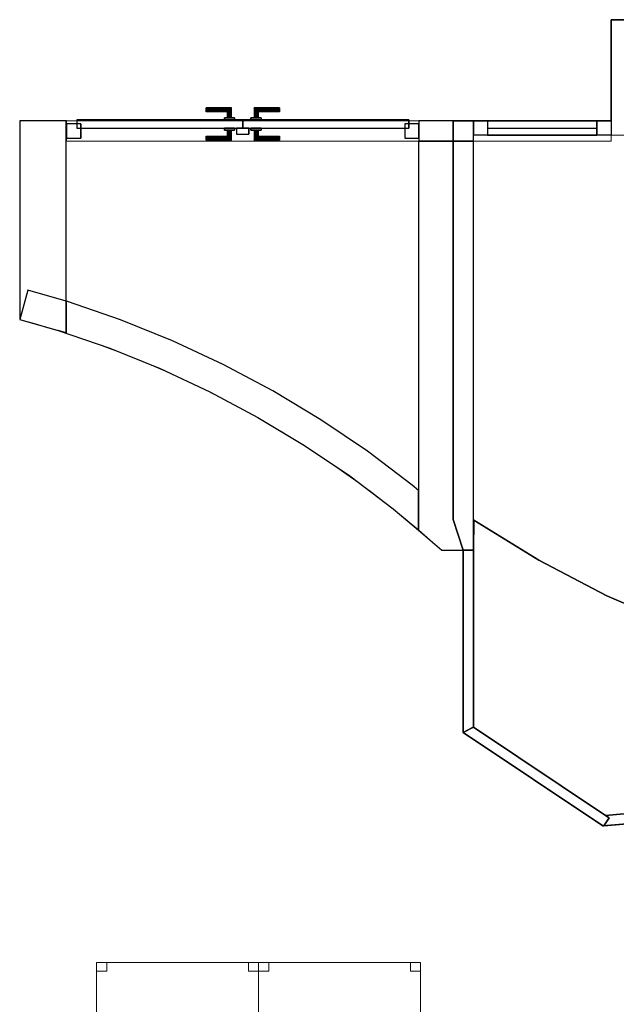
# Model space of a CAD drawing. Header units: metres. Extents: x 397.7 to 427.5, y 12.7 to 28.4.
# Tile 24 of 138: x 407.5 to 410.5, y 19.9 to 24.7. Entities that reach past the tile are written whole.
import ezdxf

# ---------------------------------------------------------------- set-up
doc = ezdxf.new("R2010")
doc.units = ezdxf.units.M
doc.layers.add('01_CARPINTERIA', color=5, linetype='Continuous', lineweight=25, true_color=0x0000ff)
doc.layers.add('01_SUELOS', color=7, linetype='Continuous', lineweight=25, true_color=0x007f00)
for name, color, linetype, lineweight in [('02_MOBILIARIO', 7, 'Continuous', 18), ('A-COLS-____-MCUT', 7, 'Continuous', 18), ('A-COLS-____-OTLN', 7, 'Continuous', 18), ('A-DETL-____-MBND', 7, 'Continuous', 18), ('A-GENM-____-OTLN', 7, 'Continuous', 18), ('A-WALL-____-MCUT', 7, 'Continuous', 25), ('A-WALL-____-OTLN', 7, 'Continuous', 25)]:
    doc.layers.add(name, color=color, linetype=linetype, lineweight=lineweight)

# ---------------------------------------------------------------- blocks, each defined once
blk = doc.blocks.new('Family - Mampara P3-156189-06_CLI_AIGUA_P3')
at = {"layer": 'A-WALL-____-MCUT', "color": 253, "true_color": 0xaaaaaa}
for p, q in [((0.809, 0.05), (0.012, 0.05)), ((0.012, 0.05), (0.029, 0.0364)), ((0.8144, 0), (0.809, 0.05)), ((0.029, 0.0364), (0, 0)), ((0, 0), (0.8144, 0))]:
    blk.add_line(p, q, dxfattribs=at)
at = {"layer": 'A-WALL-____-OTLN', "color": 253, "true_color": 0xaaaaaa}
for p, q in [((0.012, 0.05), (0.029, 0.0364)), ((0.809, 0.05), (0.012, 0.05)), ((0.8144, 0), (0.809, 0.05)), ((0.029, 0.0364), (0, 0)), ((0, 0), (0.8144, 0))]:
    blk.add_line(p, q, dxfattribs=at)
at = {"layer": 'A-WALL-____-OTLN', "color": 253, "lineweight": 18, "true_color": 0xaaaaaa}
blk.add_line((-0.0056, 0), (0.8144, 0), dxfattribs=at)
blk = doc.blocks.new('Family - Mampara P3-156211-06_CLI_AIGUA_P3')
at = {"layer": 'A-WALL-____-MCUT', "color": 253, "true_color": 0xaaaaaa}
for p, q in [((-0.0267, 0.05), (0, 0)), ((0.8733, 0.05), (-0.0267, 0.05)), ((0.8733, 0), (0.8733, 0.05)), ((0, 0), (0.8733, 0))]:
    blk.add_line(p, q, dxfattribs=at)
at = {"layer": 'A-WALL-____-OTLN', "color": 253, "true_color": 0xaaaaaa}
for p, q in [((-0.0267, 0.05), (0, 0)), ((0.8733, 0.05), (-0.0267, 0.05)), ((0.8733, 0), (0.8733, 0.05)), ((0, 0), (0.8733, 0))]:
    blk.add_line(p, q, dxfattribs=at)
at = {"layer": 'A-WALL-____-OTLN', "color": 253, "lineweight": 18, "true_color": 0xaaaaaa}
blk.add_line((0, 0), (0.8733, 0), dxfattribs=at)
blk = doc.blocks.new('Family - Evans P3-156231-06_CLI_AIGUA_P3')
at = {"layer": 'A-WALL-____-MCUT', "color": 253, "true_color": 0xaaaaaa}
for p, q in [((1.5879, 5.0476), (1.5879, 4.8916)), ((1.5935, 5.046), (1.5879, 5.0476)), ((1.8554, 4.9557), (1.5935, 5.046)), ((2.1122, 4.8518), (1.8554, 4.9557)), ((1.5879, 4.8916), (1.5483, 4.9029)), ((1.5483, 4.9029), (1.8028, 4.8152)), ((1.8028, 4.8152), (2.0523, 4.7143)), ((2.3632, 4.7346), (2.1122, 4.8518)), ((2.6078, 4.6045), (2.3632, 4.7346)), ((2.0523, 4.7143), (2.2962, 4.6004)), ((2.2962, 4.6004), (2.5338, 4.4739)), ((2.8452, 4.4617), (2.6078, 4.6045)), ((2.5338, 4.4739), (2.7645, 4.3352)), ((3.0748, 4.3067), (2.8452, 4.4617)), ((2.7645, 4.3352), (2.9876, 4.1845)), ((3.296, 4.1398), (3.0748, 4.3067)), ((2.9876, 4.1845), (3.2025, 4.0224)), ((3.3279, 4.113), (3.296, 4.1398)), ((3.3279, 3.9171), (3.3279, 4.113)), ((3.2025, 4.0224), (3.3279, 3.9171))]:
    blk.add_line(p, q, dxfattribs=at)
at = {"layer": 'A-WALL-____-OTLN', "color": 253, "true_color": 0xaaaaaa}
for p, q in [((1.3976, 5.1023), (1.358, 4.9576)), ((1.3976, 5.1023), (1.358, 4.9576)), ((1.5935, 5.046), (1.3976, 5.1023)), ((1.5879, 5.0476), (1.3976, 5.1023)), ((1.5879, 5.0476), (1.5879, 4.8916)), ((1.8554, 4.9557), (1.5935, 5.046)), ((1.358, 4.9576), (1.5483, 4.9029)), ((1.358, 4.9576), (1.5483, 4.9029)), ((2.1122, 4.8518), (1.8554, 4.9557)), ((1.5879, 4.8916), (1.5483, 4.9029)), ((1.5483, 4.9029), (1.8028, 4.8152)), ((1.8028, 4.8152), (2.0523, 4.7143)), ((2.3632, 4.7346), (2.1122, 4.8518)), ((2.6078, 4.6045), (2.3632, 4.7346)), ((2.0523, 4.7143), (2.2962, 4.6004)), ((2.2962, 4.6004), (2.5338, 4.4739)), ((2.8452, 4.4617), (2.6078, 4.6045)), ((2.5338, 4.4739), (2.7645, 4.3352)), ((3.0748, 4.3067), (2.8452, 4.4617)), ((2.7645, 4.3352), (2.9876, 4.1845)), ((3.296, 4.1398), (3.0748, 4.3067)), ((2.9876, 4.1845), (3.2025, 4.0224)), ((3.3279, 4.113), (3.296, 4.1398)), ((3.3279, 3.9171), (3.3279, 4.113)), ((3.2025, 4.0224), (3.3279, 3.9171))]:
    blk.add_line(p, q, dxfattribs=at)
at = {"layer": 'A-WALL-____-OTLN', "color": 253, "lineweight": 18, "true_color": 0xaaaaaa}
blk.add_arc((0, 0), 5.1398, 47.9624, 74.6812, dxfattribs=at)
blk = doc.blocks.new('Family - Evans P3-156341-06_CLI_AIGUA_P3')
at = {"layer": 'A-WALL-____-MCUT', "color": 253, "true_color": 0xaaaaaa}
for p, q in [((0.68, 0.1), (0.68, 0)), ((0.9485, 0.1), (0.68, 0.1)), ((0.9485, 0), (0.9485, 0.1)), ((2.69, 0.1), (2.6883, 0.1)), ((2.6883, 0.1), (2.6883, 0)), ((2.69, 0), (2.69, 0.1)), ((0.68, 0), (0.9485, 0)), ((2.6883, 0), (2.69, 0))]:
    blk.add_line(p, q, dxfattribs=at)
at = {"layer": 'A-WALL-____-OTLN', "color": 253, "true_color": 0xaaaaaa}
for p, q in [((0.68, 0.1), (0.68, 0)), ((0.9485, 0.1), (0.68, 0.1)), ((0.9485, 0), (0.9485, 0.1)), ((2.69, 0.1), (2.6883, 0.1)), ((2.6883, 0.1), (2.6883, 0)), ((2.69, 0.1), (2.69, 0)), ((0.68, 0), (0.9485, 0)), ((2.6883, 0), (2.69, 0))]:
    blk.add_line(p, q, dxfattribs=at)
at = {"layer": 'A-WALL-____-OTLN', "color": 253, "lineweight": 18, "true_color": 0xaaaaaa}
blk.add_line((0, 0), (2.82, 0), dxfattribs=at)
blk = doc.blocks.new('Family - Vano porta P3-156343-06_CLI_AIGUA_P3')
at = {"layer": 'A-GENM-____-OTLN', "color": 253, "true_color": 0xaaaaaa}
for p, q in [((407.7387, 24.2295), (407.7387, 24.1295)), ((409.4785, 24.2295), (407.7387, 24.2295)), ((407.7387, 24.2295), (407.7387, 24.1295)), ((407.7387, 24.2295), (409.4785, 24.2295)), ((409.4785, 24.1295), (409.4785, 24.2295)), ((409.4785, 24.2295), (409.4785, 24.1295)), ((407.7387, 24.1295), (409.4785, 24.1295)), ((409.4785, 24.1295), (407.7387, 24.1295))]:
    blk.add_line(p, q, dxfattribs=at)
blk = doc.blocks.new('Family - Vano porta P3-156345-06_CLI_AIGUA_P3')
at = {"layer": 'A-GENM-____-OTLN', "color": 253, "true_color": 0xaaaaaa}
for p, q in [((409.747, 24.2295), (409.747, 24.1295)), ((410.427, 24.2295), (409.747, 24.2295)), ((409.747, 24.2295), (409.747, 24.1295)), ((409.747, 24.2295), (410.427, 24.2295)), ((410.427, 24.1295), (410.427, 24.2295)), ((410.427, 24.2295), (410.427, 24.1295)), ((409.747, 24.1295), (410.427, 24.1295)), ((410.427, 24.1295), (409.747, 24.1295))]:
    blk.add_line(p, q, dxfattribs=at)
blk = doc.blocks.new('Family - Evans P3-156390-06_CLI_AIGUA_P3')
at = {"layer": 'A-WALL-____-MCUT', "color": 253, "true_color": 0xaaaaaa}
for p, q in [((0.0661, 0.23), (0, 0)), ((1.0457, 0.23), (0.0661, 0.23)), ((1.0457, 0), (1.0457, 0.23)), ((0, 0), (1.0457, 0))]:
    blk.add_line(p, q, dxfattribs=at)
at = {"layer": 'A-WALL-____-OTLN', "color": 253, "true_color": 0xaaaaaa}
for p, q in [((0.0661, 0.23), (0, 0)), ((1.0457, 0.23), (0.0661, 0.23)), ((1.0457, 0), (1.0457, 0.23)), ((0, 0), (1.0457, 0))]:
    blk.add_line(p, q, dxfattribs=at)
at = {"layer": 'A-WALL-____-OTLN', "color": 253, "lineweight": 18, "true_color": 0xaaaaaa}
blk.add_line((0, 0), (1.0457, 0), dxfattribs=at)
blk = doc.blocks.new('Family - Paviment P3-156426-06_CLI_AIGUA_P3')
at = {"layer": '01_SUELOS', "color": 9, "true_color": 0xaad4aa}
for p, q in [((0.0025, 1.4572), (0, 1.3089)), ((0, 1.3089), (0.0025, 1.4572)), ((0.3232, 1.2595), (0.0025, 1.4572)), ((0.0025, 1.4572), (0.3232, 1.2595)), ((0, 1.3089), (0, 0.4356)), ((0, 0.4356), (0, 1.3089)), ((0.66, 1.0844), (0.3232, 1.2595)), ((0.3232, 1.2595), (0.66, 1.0844)), ((1.0087, 0.9341), (0.66, 1.0844)), ((0.66, 1.0844), (1.0087, 0.9341)), ((0, 0.4356), (0.6526, 0)), ((0.6526, 0), (0, 0.4356)), ((0.6526, 0), (1.4467, 0.068)), ((1.4467, 0.068), (0.6526, 0))]:
    blk.add_line(p, q, dxfattribs=at)
blk = doc.blocks.new('Family - Paviment P3-156431-06_CLI_AIGUA_P3')
at = {"layer": '01_SUELOS', "color": 9, "true_color": 0xaad4aa}
for p, q in [((12.1318, 11.6188), (12.5318, 11.6188)), ((12.5318, 11.6188), (12.1318, 11.6188)), ((12.1318, 11.1188), (12.1318, 11.6188)), ((12.1318, 11.6188), (12.1318, 11.1188)), ((11.3518, 11.1188), (12.1318, 11.1188)), ((12.1318, 11.1188), (11.3518, 11.1188)), ((11.3518, 9.1519), (11.3518, 11.1188)), ((11.3518, 11.1188), (11.3518, 9.1519)), ((11.4018, 8.999), (11.3518, 9.1519)), ((11.3518, 9.1519), (11.4018, 8.999)), ((11.4018, 8.099), (11.4018, 8.999)), ((11.4018, 8.999), (11.4018, 8.099)), ((12.0912, 7.6388), (11.4018, 8.099)), ((11.4018, 8.099), (12.0912, 7.6388)), ((12.9082, 7.7088), (12.0912, 7.6388)), ((12.0912, 7.6388), (12.9082, 7.7088))]:
    blk.add_line(p, q, dxfattribs=at)
blk = doc.blocks.new('Family - Mampara P3-156466-06_CLI_AIGUA_P3')
at = {"layer": 'A-WALL-____-MCUT', "color": 253, "true_color": 0xaaaaaa}
for p, q in [((0.0267, 0.05), (0, 0)), ((0.8332, 0.05), (0.0267, 0.05)), ((0.8332, 0.0034), (0.8332, 0.05)), ((0, 0), (0.8289, 0)), ((0.8289, 0), (0.8332, 0.0034))]:
    blk.add_line(p, q, dxfattribs=at)
at = {"layer": 'A-WALL-____-OTLN', "color": 253, "true_color": 0xaaaaaa}
for p, q in [((0.0267, 0.05), (0, 0)), ((0.8332, 0.05), (0.0267, 0.05)), ((0.8332, 0.0034), (0.8332, 0.05)), ((0, 0), (0.8289, 0)), ((0.8289, 0), (0.8332, 0.0034))]:
    blk.add_line(p, q, dxfattribs=at)
at = {"layer": 'A-WALL-____-OTLN', "color": 253, "lineweight": 18, "true_color": 0xaaaaaa}
blk.add_line((0, 0), (0.8289, 0), dxfattribs=at)
blk = doc.blocks.new('Family - Pilar P3-156482-06_CLI_AIGUA_P3')
at = {"layer": 'A-COLS-____-MCUT', "color": 253, "true_color": 0xaaaaaa}
for p, q in [((0.4, 0.57), (0, 0.57)), ((0, 0.57), (0, 0)), ((0.4, 0), (0.4, 0.57)), ((0, 0), (0.4, 0))]:
    blk.add_line(p, q, dxfattribs=at)
at = {"layer": 'A-COLS-____-OTLN', "color": 253, "true_color": 0xaaaaaa}
for p, q in [((0.4, 0.57), (0, 0.57)), ((0, 0.57), (0, 0)), ((0.4, 0), (0.4, 0.57)), ((0, 0), (0.4, 0))]:
    blk.add_line(p, q, dxfattribs=at)
blk = doc.blocks.new('Family - LONDR55-XX_ZZ-ARQ-CAA-M3D-Londres55-156519-06_CLI_AIGUA_P3')
at = {"layer": '01_CARPINTERIA', "color": 161, "true_color": 0xaaaaff}
for p, q in [((0.6894, 0.1487), (0.6894, 0.15)), ((0.6894, 0.15), (0.6894, 0.1487)), ((0.8144, 0.15), (0.6894, 0.15)), ((0.6894, 0.145), (0.6894, 0.1487)), ((0.6894, 0.1487), (0.6894, 0.145)), ((0.8131, 0.1487), (0.6894, 0.1487)), ((0.8131, 0.1487), (0.6894, 0.1487)), ((0.8131, 0.1487), (0.8094, 0.145)), ((0.8094, 0.145), (0.8131, 0.1487)), ((0.8144, 0.15), (0.8131, 0.1487)), ((0.8131, 0.1487), (0.8144, 0.15)), ((0.8131, 0.1), (0.8131, 0.1487)), ((0.8131, 0.1), (0.8131, 0.1487)), ((0.8144, 0.1), (0.8144, 0.15)), ((0.9268, 0.1487), (0.9254, 0.15)), ((0.9254, 0.15), (0.9254, 0.1)), ((0.9254, 0.15), (0.9268, 0.1487)), ((1.0504, 0.15), (0.9254, 0.15)), ((0.9304, 0.145), (0.9268, 0.1487)), ((0.9268, 0.1487), (0.9268, 0.1)), ((0.9268, 0.1487), (0.9268, 0.1)), ((0.9268, 0.1487), (0.9304, 0.145)), ((1.0504, 0.1487), (0.9268, 0.1487)), ((1.0504, 0.1487), (0.9268, 0.1487)), ((1.0504, 0.1487), (1.0504, 0.15)), ((1.0504, 0.15), (1.0504, 0.1487)), ((1.0504, 0.145), (1.0504, 0.1487)), ((1.0504, 0.1487), (1.0504, 0.145)), ((0.6894, 0.14), (0.6894, 0.145)), ((0.6894, 0.145), (0.6894, 0.14)), ((0.8094, 0.145), (0.6894, 0.145)), ((0.8094, 0.145), (0.6894, 0.145)), ((0.6894, 0.135), (0.6894, 0.14)), ((0.6894, 0.14), (0.6894, 0.135)), ((0.6894, 0.14), (0.8044, 0.14)), ((0.8044, 0.14), (0.6894, 0.14)), ((0.6894, 0.135), (0.6894, 0.1313)), ((0.6894, 0.1313), (0.6894, 0.135)), ((0.7994, 0.135), (0.6894, 0.135)), ((0.7994, 0.135), (0.6894, 0.135)), ((0.6894, 0.1313), (0.6894, 0.13)), ((0.6894, 0.13), (0.6894, 0.1313)), ((0.7958, 0.1313), (0.6894, 0.1313)), ((0.7958, 0.1313), (0.6894, 0.1313)), ((0.7944, 0.13), (0.6894, 0.13)), ((0.8294, 0.1), (0.7794, 0.1)), ((0.7794, 0.1), (0.8294, 0.1)), ((0.7794, 0.1), (0.7794, 0.09)), ((0.7794, 0.09), (0.7794, 0.1)), ((0.7944, 0.13), (0.7958, 0.1313)), ((0.7958, 0.1313), (0.7944, 0.13)), ((0.7944, 0.1), (0.7944, 0.13)), ((0.7958, 0.1), (0.7944, 0.1)), ((0.7944, 0.1), (0.7958, 0.1)), ((0.7958, 0.1313), (0.7994, 0.135)), ((0.7994, 0.135), (0.7958, 0.1313)), ((0.7958, 0.1), (0.7958, 0.1313)), ((0.7958, 0.1), (0.7958, 0.1313)), ((0.7994, 0.1), (0.7958, 0.1)), ((0.7958, 0.1), (0.7994, 0.1)), ((0.7994, 0.135), (0.8044, 0.14)), ((0.8044, 0.14), (0.7994, 0.135)), ((0.7994, 0.1), (0.7994, 0.135)), ((0.7994, 0.1), (0.7994, 0.135)), ((0.8044, 0.1), (0.7994, 0.1)), ((0.7994, 0.1), (0.8044, 0.1)), ((0.8094, 0.145), (0.8044, 0.14)), ((0.8044, 0.14), (0.8094, 0.145)), ((0.8044, 0.14), (0.8044, 0.1)), ((0.8044, 0.1), (0.8044, 0.14)), ((0.8094, 0.1), (0.8044, 0.1)), ((0.8044, 0.1), (0.8094, 0.1)), ((0.8094, 0.1), (0.8094, 0.145)), ((0.8094, 0.1), (0.8094, 0.145)), ((0.8094, 0.1), (0.8131, 0.1)), ((0.8131, 0.1), (0.8094, 0.1)), ((0.8131, 0.1), (0.8144, 0.1)), ((0.8144, 0.1), (0.8131, 0.1)), ((0.8294, 0.1), (0.8294, 0.09)), ((0.8294, 0.1), (0.8294, 0.09)), ((0.9604, 0.1), (0.9104, 0.1)), ((0.9104, 0.1), (0.9604, 0.1)), ((0.9104, 0.1), (0.9104, 0.09)), ((0.9104, 0.09), (0.9104, 0.1)), ((0.9268, 0.1), (0.9254, 0.1)), ((0.9254, 0.1), (0.9268, 0.1)), ((0.9304, 0.1), (0.9268, 0.1)), ((0.9268, 0.1), (0.9304, 0.1)), ((0.9354, 0.14), (0.9304, 0.145)), ((0.9304, 0.145), (0.9304, 0.1)), ((0.9304, 0.145), (0.9304, 0.1)), ((0.9304, 0.145), (0.9354, 0.14)), ((1.0504, 0.145), (0.9304, 0.145)), ((1.0504, 0.145), (0.9304, 0.145)), ((0.9354, 0.1), (0.9304, 0.1)), ((0.9304, 0.1), (0.9354, 0.1)), ((0.9354, 0.1), (0.9354, 0.14)), ((0.9354, 0.14), (0.9354, 0.1)), ((0.9354, 0.14), (0.9404, 0.135)), ((0.9404, 0.135), (0.9354, 0.14)), ((0.9354, 0.14), (1.0504, 0.14)), ((1.0504, 0.14), (0.9354, 0.14)), ((0.9404, 0.1), (0.9354, 0.1)), ((0.9354, 0.1), (0.9404, 0.1)), ((0.9404, 0.135), (0.9404, 0.1)), ((0.9404, 0.135), (0.9441, 0.1313)), ((0.9441, 0.1313), (0.9404, 0.135)), ((0.9404, 0.135), (0.9404, 0.1)), ((1.0504, 0.135), (0.9404, 0.135)), ((1.0504, 0.135), (0.9404, 0.135)), ((0.9404, 0.1), (0.9441, 0.1)), ((0.9441, 0.1), (0.9404, 0.1)), ((0.9441, 0.1313), (0.9441, 0.1)), ((0.9441, 0.1313), (0.9454, 0.13)), ((0.9454, 0.13), (0.9441, 0.1313)), ((0.9441, 0.1313), (0.9441, 0.1)), ((1.0504, 0.1313), (0.9441, 0.1313)), ((1.0504, 0.1313), (0.9441, 0.1313)), ((0.9441, 0.1), (0.9454, 0.1)), ((0.9454, 0.1), (0.9441, 0.1)), ((0.9454, 0.13), (0.9454, 0.1)), ((1.0504, 0.13), (0.9454, 0.13)), ((0.9604, 0.1), (0.9604, 0.09)), ((0.9604, 0.1), (0.9604, 0.09)), ((1.0504, 0.145), (1.0504, 0.14)), ((1.0504, 0.14), (1.0504, 0.145)), ((1.0504, 0.14), (1.0504, 0.135)), ((1.0504, 0.135), (1.0504, 0.14)), ((1.0504, 0.135), (1.0504, 0.1313)), ((1.0504, 0.1313), (1.0504, 0.135)), ((1.0504, 0.1313), (1.0504, 0.13)), ((1.0504, 0.13), (1.0504, 0.1313)), ((0.07, 0.07), (0, 0.07)), ((0, 0.07), (0, 0)), ((0.07, 0.07), (0, 0.07)), ((0, 0.07), (0, 0)), ((0.8694, 0.09), (0.05, 0.09)), ((0.05, 0.09), (0.05, 0.05)), ((0.8694, 0.09), (0.05, 0.09)), ((0.05, 0.09), (0.05, 0.05)), ((0.05, 0.05), (0.8694, 0.05)), ((0.05, 0.05), (0.8694, 0.05)), ((0.07, 0), (0.07, 0.07)), ((0.07, 0.07), (0.07, 0)), ((0.8294, 0.09), (0.7794, 0.09)), ((0.7794, 0.09), (0.8294, 0.09)), ((0.7794, 0.05), (0.8294, 0.05)), ((0.8294, 0.05), (0.7794, 0.05)), ((0.7794, 0.05), (0.7794, 0.04)), ((0.7794, 0.04), (0.7794, 0.05)), ((0.8294, 0.05), (0.8294, 0.04)), ((0.8294, 0.05), (0.8294, 0.04)), ((0.8994, 0.05), (0.8394, 0.05)), ((0.8394, 0.05), (0.8394, 0.02)), ((0.8994, 0.05), (0.8394, 0.05)), ((0.8394, 0.05), (0.8394, 0.02)), ((0.8694, 0.05), (0.8694, 0.09)), ((0.8694, 0.09), (0.8694, 0.05)), ((1.6898, 0.09), (0.8704, 0.09)), ((0.8704, 0.09), (0.8704, 0.05)), ((1.6898, 0.09), (0.8704, 0.09)), ((0.8704, 0.09), (0.8704, 0.05)), ((0.8704, 0.05), (1.6898, 0.05)), ((0.8704, 0.05), (1.6898, 0.05)), ((0.8994, 0.02), (0.8994, 0.05)), ((0.8994, 0.05), (0.8994, 0.02)), ((0.9604, 0.09), (0.9104, 0.09)), ((0.9104, 0.09), (0.9604, 0.09)), ((0.9104, 0.05), (0.9604, 0.05)), ((0.9604, 0.05), (0.9104, 0.05)), ((0.9104, 0.05), (0.9104, 0.04)), ((0.9104, 0.04), (0.9104, 0.05)), ((0.9604, 0.05), (0.9604, 0.04)), ((0.9604, 0.05), (0.9604, 0.04)), ((1.7398, 0.07), (1.6698, 0.07)), ((1.6698, 0.07), (1.6698, 0)), ((1.7398, 0.07), (1.6698, 0.07)), ((1.6698, 0.07), (1.6698, 0)), ((1.6898, 0.05), (1.6898, 0.09)), ((1.6898, 0.09), (1.6898, 0.05)), ((1.7398, 0), (1.7398, 0.07)), ((1.7398, 0.07), (1.7398, 0)), ((0, 0), (0.07, 0)), ((0, 0), (0.07, 0)), ((0.6894, 0.0087), (0.6894, 0.01)), ((0.6894, 0.01), (0.6894, 0.0087)), ((0.6894, 0.01), (0.7944, 0.01)), ((0.6894, 0.005), (0.6894, 0.0087)), ((0.6894, 0.0087), (0.6894, 0.005)), ((0.6894, 0.0087), (0.7958, 0.0087)), ((0.6894, 0.0087), (0.7958, 0.0087)), ((0.6894, 0), (0.6894, 0.005)), ((0.6894, 0.005), (0.6894, 0)), ((0.6894, 0.005), (0.7994, 0.005)), ((0.6894, 0.005), (0.7994, 0.005)), ((0.6894, -0.005), (0.6894, 0)), ((0.8044, 0), (0.6894, 0)), ((0.6894, 0), (0.8044, 0)), ((0.7794, 0.04), (0.8294, 0.04)), ((0.8294, 0.04), (0.7794, 0.04)), ((0.7958, 0.04), (0.7944, 0.04)), ((0.7944, 0.04), (0.7958, 0.04)), ((0.7944, 0.01), (0.7944, 0.04)), ((0.7958, 0.0087), (0.7944, 0.01)), ((0.7944, 0.01), (0.7958, 0.0087)), ((0.7994, 0.04), (0.7958, 0.04)), ((0.7958, 0.04), (0.7994, 0.04)), ((0.7958, 0.0087), (0.7958, 0.04)), ((0.7958, 0.0087), (0.7958, 0.04)), ((0.7994, 0.005), (0.7958, 0.0087)), ((0.7958, 0.0087), (0.7994, 0.005)), ((0.7994, 0.04), (0.8044, 0.04)), ((0.8044, 0.04), (0.7994, 0.04)), ((0.7994, 0.005), (0.7994, 0.04)), ((0.7994, 0.005), (0.7994, 0.04)), ((0.8044, 0), (0.7994, 0.005)), ((0.7994, 0.005), (0.8044, 0)), ((0.8044, 0.04), (0.8094, 0.04)), ((0.8094, 0.04), (0.8044, 0.04)), ((0.8044, 0.04), (0.8044, 0)), ((0.8044, 0), (0.8044, 0.04)), ((0.8094, 0.04), (0.8131, 0.04)), ((0.8131, 0.04), (0.8094, 0.04)), ((0.8094, -0.005), (0.8094, 0.04)), ((0.8094, -0.005), (0.8094, 0.04)), ((0.8131, 0.04), (0.8144, 0.04)), ((0.8144, 0.04), (0.8131, 0.04)), ((0.8131, -0.0087), (0.8131, 0.04)), ((0.8131, -0.0087), (0.8131, 0.04)), ((0.8144, -0.01), (0.8144, 0.04)), ((0.8394, 0.02), (0.8994, 0.02)), ((0.8394, 0.02), (0.8994, 0.02)), ((0.9104, 0.04), (0.9604, 0.04)), ((0.9604, 0.04), (0.9104, 0.04)), ((0.9268, 0.04), (0.9254, 0.04)), ((0.9254, 0.04), (0.9268, 0.04)), ((0.9254, 0.04), (0.9254, -0.01)), ((0.9304, 0.04), (0.9268, 0.04)), ((0.9268, 0.04), (0.9304, 0.04)), ((0.9268, 0.04), (0.9268, -0.0087)), ((0.9268, 0.04), (0.9268, -0.0087)), ((0.9304, 0.04), (0.9354, 0.04)), ((0.9354, 0.04), (0.9304, 0.04)), ((0.9304, 0.04), (0.9304, -0.005)), ((0.9304, 0.04), (0.9304, -0.005)), ((0.9304, -0.005), (0.9354, 0)), ((0.9354, 0), (0.9304, -0.005)), ((0.9354, 0.04), (0.9404, 0.04)), ((0.9404, 0.04), (0.9354, 0.04)), ((0.9354, 0), (0.9354, 0.04)), ((0.9354, 0.04), (0.9354, 0)), ((0.9404, 0.005), (0.9354, 0)), ((0.9354, 0), (0.9404, 0.005)), ((1.0504, 0), (0.9354, 0)), ((0.9354, 0), (1.0504, 0)), ((0.9404, 0.04), (0.9441, 0.04)), ((0.9441, 0.04), (0.9404, 0.04)), ((0.9404, 0.04), (0.9404, 0.005)), ((0.9404, 0.04), (0.9404, 0.005)), ((0.9441, 0.0087), (0.9404, 0.005)), ((0.9404, 0.005), (0.9441, 0.0087)), ((0.9404, 0.005), (1.0504, 0.005)), ((0.9404, 0.005), (1.0504, 0.005)), ((0.9441, 0.04), (0.9454, 0.04)), ((0.9454, 0.04), (0.9441, 0.04)), ((0.9441, 0.04), (0.9441, 0.0087)), ((0.9441, 0.04), (0.9441, 0.0087)), ((0.9454, 0.01), (0.9441, 0.0087)), ((0.9441, 0.0087), (0.9454, 0.01)), ((0.9441, 0.0087), (1.0504, 0.0087)), ((0.9441, 0.0087), (1.0504, 0.0087)), ((0.9454, 0.04), (0.9454, 0.01)), ((0.9454, 0.01), (1.0504, 0.01)), ((1.0504, 0.0087), (1.0504, 0.01)), ((1.0504, 0.01), (1.0504, 0.0087)), ((1.0504, 0.005), (1.0504, 0.0087)), ((1.0504, 0.0087), (1.0504, 0.005)), ((1.0504, 0.005), (1.0504, 0)), ((1.0504, 0), (1.0504, 0.005)), ((1.0504, 0), (1.0504, -0.005)), ((1.0504, -0.005), (1.0504, 0)), ((1.6698, 0), (1.7398, 0)), ((1.6698, 0), (1.7398, 0)), ((0.6894, 0), (0.6894, -0.005)), ((0.6894, -0.005), (0.6894, -0.0087)), ((0.6894, -0.0087), (0.6894, -0.005)), ((0.6894, -0.005), (0.8094, -0.005)), ((0.6894, -0.005), (0.8094, -0.005)), ((0.6894, -0.0087), (0.6894, -0.01)), ((0.6894, -0.01), (0.6894, -0.0087)), ((0.6894, -0.0087), (0.8131, -0.0087)), ((0.6894, -0.0087), (0.8131, -0.0087)), ((0.6894, -0.01), (0.8144, -0.01)), ((0.8044, 0), (0.8094, -0.005)), ((0.8094, -0.005), (0.8044, 0)), ((0.8094, -0.005), (0.8131, -0.0087)), ((0.8131, -0.0087), (0.8094, -0.005)), ((0.8131, -0.0087), (0.8144, -0.01)), ((0.8144, -0.01), (0.8131, -0.0087)), ((0.9254, -0.01), (0.9268, -0.0087)), ((0.9268, -0.0087), (0.9254, -0.01)), ((0.9254, -0.01), (1.0504, -0.01)), ((0.9268, -0.0087), (0.9304, -0.005)), ((0.9304, -0.005), (0.9268, -0.0087)), ((0.9268, -0.0087), (1.0504, -0.0087)), ((0.9268, -0.0087), (1.0504, -0.0087)), ((0.9304, -0.005), (1.0504, -0.005)), ((0.9304, -0.005), (1.0504, -0.005)), ((1.0504, -0.005), (1.0504, -0.0087)), ((1.0504, -0.0087), (1.0504, -0.005)), ((1.0504, -0.0087), (1.0504, -0.01)), ((1.0504, -0.01), (1.0504, -0.0087))]:
    blk.add_line(p, q, dxfattribs=at)
blk = doc.blocks.new('Family - Porta P3-156520-06_CLI_AIGUA_P3')
blk.add_blockref('Family - LONDR55-XX_ZZ-ARQ-CAA-M3D-Londres55-156519-06_CLI_AIGUA_P3', (0, 0))
blk = doc.blocks.new('Family - Evans P3-156649-06_CLI_AIGUA_P3')
at = {"layer": 'A-WALL-____-MCUT', "color": 253, "true_color": 0xaaaaaa}
for p, q in [((0.0997, 0.27), (0, 0.155)), ((2.0198, 0.27), (0.0997, 0.27)), ((2.0198, 0), (2.0198, 0.27)), ((0, 0.155), (0, 0)), ((0, 0), (2.0198, 0))]:
    blk.add_line(p, q, dxfattribs=at)
at = {"layer": 'A-WALL-____-OTLN', "color": 253, "true_color": 0xaaaaaa}
for p, q in [((0.0997, 0.27), (0, 0.155)), ((2.0198, 0.27), (0.0997, 0.27)), ((2.0198, 0), (2.0198, 0.27)), ((0, 0.155), (0, 0)), ((0, 0), (2.0198, 0))]:
    blk.add_line(p, q, dxfattribs=at)
at = {"layer": 'A-WALL-____-OTLN', "color": 253, "lineweight": 18, "true_color": 0xaaaaaa}
blk.add_line((0, 0), (2.0198, 0), dxfattribs=at)
blk = doc.blocks.new('Family - Taula 140X80_P3-156658-06_CLI_AIGUA_P3')
at = {"layer": 'A-DETL-____-MBND', "color": 253, "true_color": 0xaaaaaa}
for p, q in [((0, 1.3973), (0.8001, 1.3973)), ((0, 0), (0, 1.3973)), ((0.8001, 1.3973), (0, 1.3973)), ((0, 1.3973), (0, 0)), ((0, 1.3973), (0.05, 1.3973)), ((0, 1.3536), (0, 1.3973)), ((0.05, 1.3973), (0, 1.3973)), ((0, 1.3973), (0, 1.3536)), ((0.05, 1.3973), (0.05, 1.3536)), ((0.05, 1.3536), (0.05, 1.3973)), ((0.7501, 1.3973), (0.8001, 1.3973)), ((0.7501, 1.3536), (0.7501, 1.3973)), ((0.8001, 1.3973), (0.7501, 1.3973)), ((0.7501, 1.3973), (0.7501, 1.3536)), ((0.8001, 1.3973), (0.8001, 0)), ((0.8001, 0), (0.8001, 1.3973)), ((0.8001, 1.3973), (0.8001, 1.3536)), ((0.8001, 1.3536), (0.8001, 1.3973)), ((0.05, 1.3536), (0, 1.3536)), ((0, 1.3536), (0.05, 1.3536)), ((0.8001, 1.3536), (0.7501, 1.3536)), ((0.7501, 1.3536), (0.8001, 1.3536)), ((0, 0.0437), (0.05, 0.0437)), ((0, 0), (0, 0.0437)), ((0.05, 0.0437), (0, 0.0437)), ((0, 0.0437), (0, 0)), ((0.8001, 0), (0, 0)), ((0, 0), (0.8001, 0)), ((0.05, 0), (0, 0)), ((0, 0), (0.05, 0)), ((0.05, 0.0437), (0.05, 0)), ((0.05, 0), (0.05, 0.0437)), ((0.7501, 0.0437), (0.8001, 0.0437)), ((0.7501, 0), (0.7501, 0.0437)), ((0.8001, 0.0437), (0.7501, 0.0437)), ((0.7501, 0.0437), (0.7501, 0)), ((0.8001, 0.0437), (0.8001, 0)), ((0.8001, 0), (0.8001, 0.0437)), ((0.8001, 0), (0.7501, 0)), ((0.7501, 0), (0.8001, 0))]:
    blk.add_line(p, q, dxfattribs=at)
blk = doc.blocks.new('Forma directa - LONDR55-XX_ZZ-ARQ-CAA-M3D-Londres55-156758-06_CLI_AIGUA_P3')
at = {"layer": '01_CARPINTERIA', "color": 161, "true_color": 0xaaaaff}
for p, q in [((0.07, 0.07), (0, 0.07)), ((0, 0.07), (0, 0)), ((0.07, 0.07), (0, 0.07)), ((0, 0.07), (0, 0)), ((0.07, 0.07), (0.61, 0.07)), ((0.61, 0.07), (0.07, 0.07)), ((0.07, 0.07), (0.07, 0)), ((0.07, 0), (0.07, 0.07)), ((0.07, 0), (0.07, 0.07)), ((0.07, 0.07), (0.07, 0)), ((0.61, 0.07), (0.61, 0)), ((0.61, 0.07), (0.61, 0)), ((0.68, 0.07), (0.61, 0.07)), ((0.61, 0.07), (0.61, 0)), ((0.68, 0.07), (0.61, 0.07)), ((0.61, 0.07), (0.61, 0)), ((0.68, 0), (0.68, 0.07)), ((0.68, 0.07), (0.68, 0)), ((0, 0), (0.07, 0)), ((0, 0), (0.07, 0)), ((0.61, 0.035), (0.07, 0.035)), ((0.61, 0.035), (0.07, 0.035)), ((0.07, 0), (0.61, 0)), ((0.61, 0), (0.07, 0)), ((0.61, 0), (0.68, 0)), ((0.61, 0), (0.68, 0))]:
    blk.add_line(p, q, dxfattribs=at)
blk = doc.blocks.new('Forma directa - Porta P3-156759-06_CLI_AIGUA_P3')
at = {"extrusion": (0, 0, -1), "zscale": -1, "rotation": 180}
blk.add_blockref('Forma directa - LONDR55-XX_ZZ-ARQ-CAA-M3D-Londres55-156758-06_CLI_AIGUA_P3', (0, 0), dxfattribs=at)
blk = doc.blocks.new('Family - Taula 140X80_P3-156827-06_CLI_AIGUA_P3')
at = {"layer": 'A-DETL-____-MBND', "color": 253, "true_color": 0xaaaaaa}
for p, q in [((0, 0), (0, 1.3973)), ((0, 1.3973), (0.8001, 1.3973)), ((0.8001, 1.3973), (0, 1.3973)), ((0, 1.3973), (0, 0)), ((0, 1.3536), (0, 1.3973)), ((0, 1.3973), (0.05, 1.3973)), ((0.05, 1.3973), (0, 1.3973)), ((0, 1.3973), (0, 1.3536)), ((0.05, 1.3973), (0.05, 1.3536)), ((0.05, 1.3536), (0.05, 1.3973)), ((0.7501, 1.3536), (0.7501, 1.3973)), ((0.7501, 1.3973), (0.8001, 1.3973)), ((0.8001, 1.3973), (0.7501, 1.3973)), ((0.7501, 1.3973), (0.7501, 1.3536)), ((0.8001, 1.3973), (0.8001, 1.3536)), ((0.8001, 1.3536), (0.8001, 1.3973)), ((0.8001, 1.3973), (0.8001, 0)), ((0.8001, 0), (0.8001, 1.3973)), ((0.05, 1.3536), (0, 1.3536)), ((0, 1.3536), (0.05, 1.3536)), ((0.8001, 1.3536), (0.7501, 1.3536)), ((0.7501, 1.3536), (0.8001, 1.3536)), ((0, 0), (0, 0.0437)), ((0, 0.0437), (0.05, 0.0437)), ((0.05, 0.0437), (0, 0.0437)), ((0, 0.0437), (0, 0)), ((0, 0), (0.8001, 0)), ((0.05, 0), (0, 0)), ((0, 0), (0.05, 0)), ((0.05, 0.0437), (0.05, 0)), ((0.05, 0), (0.05, 0.0437)), ((0.7501, 0), (0.7501, 0.0437)), ((0.7501, 0.0437), (0.8001, 0.0437)), ((0.8001, 0.0437), (0.7501, 0.0437)), ((0.7501, 0.0437), (0.7501, 0)), ((0.8001, 0.0437), (0.8001, 0)), ((0.8001, 0), (0.8001, 0.0437)), ((0.8001, 0), (0, 0)), ((0.8001, 0), (0.7501, 0)), ((0.7501, 0), (0.8001, 0))]:
    blk.add_line(p, q, dxfattribs=at)
blk = doc.blocks.new('LONDR55-XX_ZZ-ARQ-CAA-M3D-Londres55_ifc-1-06_CLI_AIGUA_P3')
at = {"layer": '01_CARPINTERIA', "color": 253, "lineweight": 18, "true_color": 0xaaaaaa}
blk.add_blockref('Family - Porta P3-156520-06_CLI_AIGUA_P3', (407.7387, 24.1445), dxfattribs=at)
at = {"layer": '01_CARPINTERIA', "color": 253, "lineweight": 18, "true_color": 0xaaaaaa, "rotation": 180}
blk.add_blockref('Forma directa - Porta P3-156759-06_CLI_AIGUA_P3', (410.427, 24.1595), dxfattribs=at)
at = {"layer": '01_SUELOS', "color": 253, "lineweight": 18, "true_color": 0xaaaaaa}
for name, p in [('Family - Paviment P3-156431-06_CLI_AIGUA_P3', (398.2952, 13.1106)), ('Family - Paviment P3-156426-06_CLI_AIGUA_P3', (409.747, 20.8008))]:
    blk.add_blockref(name, p, dxfattribs=at)
at = {"layer": '02_MOBILIARIO', "color": 253, "lineweight": 18, "true_color": 0xaaaaaa}
for name, p in [('Family - Taula 140X80_P3-156827-06_CLI_AIGUA_P3', (407.8867, 18.6781)), ('Family - Taula 140X80_P3-156658-06_CLI_AIGUA_P3', (408.6867, 18.6781))]:
    blk.add_blockref(name, p, dxfattribs=at)
at = {"layer": 'A-COLS-____-OTLN', "color": 253, "lineweight": 18, "true_color": 0xaaaaaa}
blk.add_blockref('Family - Pilar P3-156482-06_CLI_AIGUA_P3', (410.427, 24.1595), dxfattribs=at)
at = {"layer": 'A-GENM-____-OTLN', "color": 253, "lineweight": 18, "true_color": 0xaaaaaa}
for name in ['Family - Vano porta P3-156343-06_CLI_AIGUA_P3', 'Family - Vano porta P3-156345-06_CLI_AIGUA_P3']:
    blk.add_blockref(name, (0, 0), dxfattribs=at)
at = {"layer": 'A-WALL-____-OTLN', "color": 253, "lineweight": 18, "true_color": 0xaaaaaa}
for name, p, rotation in [('Family - Evans P3-156390-06_CLI_AIGUA_P3', (407.737, 23.1838), 90), ('Family - Evans P3-156341-06_CLI_AIGUA_P3', (410.427, 24.2295), 180), ('Family - Evans P3-156649-06_CLI_AIGUA_P3', (409.747, 22.1096), 90), ('Family - Mampara P3-156211-06_CLI_AIGUA_P3', (409.747, 21.2364), 90), ('Family - Mampara P3-156466-06_CLI_AIGUA_P3', (409.697, 21.2096), 326.2778025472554), ('Family - Mampara P3-156189-06_CLI_AIGUA_P3', (410.3919, 20.7499), 4.897063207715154)]:
    blk.add_blockref(name, p, dxfattribs=dict(at, rotation=rotation))
blk.add_blockref('Family - Evans P3-156231-06_CLI_AIGUA_P3', (406.1491, 18.2922), dxfattribs=at)

msp = doc.modelspace()

# ---------------------------------------------------------------- block references
at = {"lineweight": 5}
msp.add_blockref('LONDR55-XX_ZZ-ARQ-CAA-M3D-Londres55_ifc-1-06_CLI_AIGUA_P3', (0, 0), dxfattribs=at)

doc.saveas('drawing.dxf')
